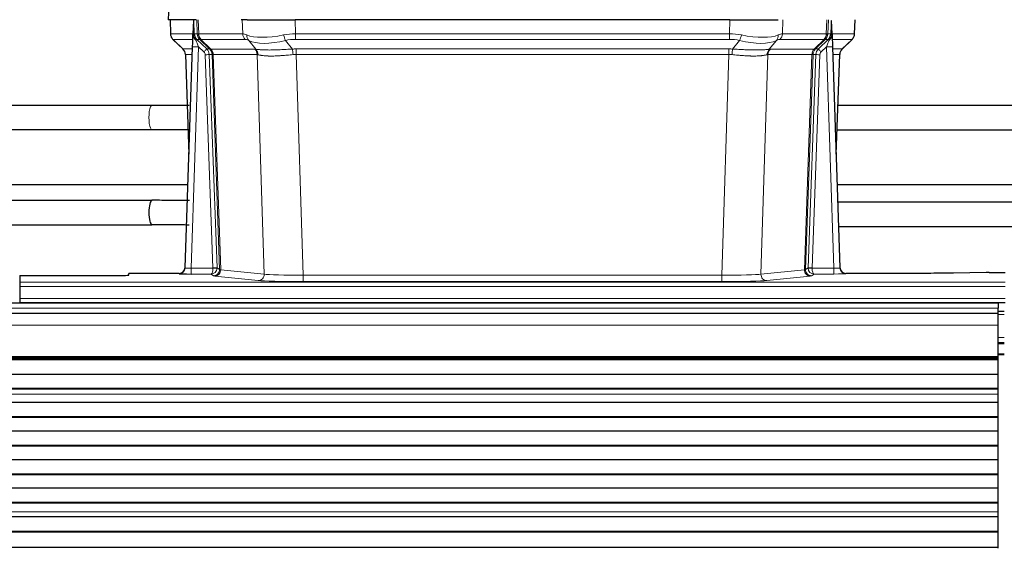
# Model space of a CAD drawing. Header units: inches. Extents: x 0 to 20790, y -12 to 14700.
# Tile 119 of 256: x 4098 to 4586, y 11920 to 12181. Entities that reach past the tile are written whole.
import ezdxf

# ---------------------------------------------------------------- set-up
doc = ezdxf.new("R2010")
doc.units = ezdxf.units.IN
doc.layers.add('1', color=7, linetype='Continuous', true_color=0xffffff)

msp = doc.modelspace()

# ---------------------------------------------------------------- linework, layer by layer
at = {"layer": '1', "color": 2, "linetype": 'Continuous', "lineweight": 25}
for p, q in [((4171.976, 12188.496), (4171.595, 12181.336)), ((4184.729, 12181.336), (4171.612, 12181.336)), ((4172.536, 12181.336), (4172.784, 12174.326)), ((4184.149, 12180.906), (4183.922, 12174.176)), ((4185.514, 12181.336), (4184.729, 12181.336)), ((4210.663, 12181.336), (4207.768, 12181.336)), ((4210.663, 12181.336), (4234.522, 12181.336)), ((4449.745, 12181.336), (4234.522, 12181.336)), ((4449.745, 12181.336), (4473.604, 12181.336)), ((4500.345, 12174.176), (4500.118, 12180.906)), ((4511.483, 12174.326), (4511.731, 12181.336)), ((4183.922, 12174.176), (4183.921, 12174.126)), ((4500.347, 12174.126), (4500.345, 12174.176)), ((4174.197, 12171.321), (4178.986, 12166.763)), ((4505.333, 12166.812), (4510.07, 12171.321)), ((4180.024, 12058.481), (4183.713, 12167.858)), ((4180.146, 12164.107), (4181.925, 12114.833)), ((4500.554, 12167.858), (4504.243, 12058.481)), ((4502.343, 12114.833), (4504.122, 12164.107)), ((4163.552, 12138.93), (4013.21, 12138.931)), ((4653.552, 12138.869), (4503.208, 12138.87)), ((4012.776, 12126.931), (4163.552, 12126.93)), ((4502.774, 12126.87), (4653.552, 12126.869)), ((4181.353, 12099.606), (4012.835, 12099.606)), ((4671.365, 12099.606), (4502.847, 12099.606)), ((4163.327, 12091.849), (4013.116, 12091.849)), ((4653.533, 12090.941), (4503.146, 12090.941)), ((4013.52, 12079.849), (4163.534, 12079.849)), ((4163.534, 12079.91), (4163.557, 12079.911)), ((4503.55, 12078.941), (4653.533, 12078.941)), ((4180.017, 12058.347), (4180.024, 12058.481)), ((4504.243, 12058.481), (4504.25, 12058.347)), ((4098.134, 12054.636), (4098.134, 12051.362)), ((4098.134, 12054.636), (4142.134, 12054.636)), ((4177.036, 12055.716), (4152.134, 12055.716)), ((4152.134, 12054.898), (4152.134, 12055.716)), ((4537.134, 12055.716), (4507.231, 12055.716)), ((4576.678, 12056.124), (4560.513, 12055.88)), ((4578.176, 12056.135), (4586.134, 12056.135)), ((4098.134, 12051.362), (4098.134, 12049.293)), ((4098.134, 12049.293), (4098.134, 12043.267)), ((4098.134, 12043.267), (4098.134, 12041.336)), ((4582.634, 12040.942), (3605.634, 12040.942)), ((4098.134, 12041.336), (4586.134, 12041.336)), ((4098.134, 12041.336), (4098.134, 12040.942)), ((4585.634, 12036.942), (4582.627, 12036.942)), ((4582.634, 12040.942), (4582.634, 12038.577)), ((4582.634, 12035.941), (4582.634, 12038.577)), ((4582.634, 12035.942), (3605.634, 12035.942)), ((4582.634, 12030.084), (4582.634, 12035.942)), ((4582.634, 12014.601), (4582.634, 12030.084)), ((4585.634, 12021.442), (4582.627, 12021.442)), ((4582.634, 12013.752), (3605.634, 12013.752)), ((4582.634, 12013.086), (3605.634, 12013.086)), ((4582.634, 12012.95), (3605.634, 12012.95)), ((4585.634, 12015.442), (4582.627, 12015.442)), ((4582.634, 12014.177), (4582.634, 12014.601)), ((4582.634, 12013.752), (4582.634, 12014.177)), ((4582.634, 12013.086), (4582.634, 12013.752)), ((4582.634, 12012.95), (4582.634, 12013.086)), ((4582.634, 12005.718), (4582.634, 12012.95)), ((4582.634, 12005.718), (3605.634, 12005.718)), ((4582.634, 11998.784), (4582.634, 12005.718)), ((4582.634, 11998.784), (3605.634, 11998.784)), ((4582.634, 11998.43), (3605.634, 11998.43)), ((4582.634, 11998.43), (4582.634, 11998.784)), ((4582.634, 11995.982), (4582.634, 11998.43)), ((4582.634, 11995.955), (4582.634, 11995.982)), ((4582.634, 11991.761), (4582.634, 11995.955)), ((4582.634, 11991.761), (3605.634, 11991.761)), ((4582.634, 11984.69), (4582.634, 11991.761)), ((4582.634, 11984.69), (3605.634, 11984.69)), ((4582.634, 11984.337), (3605.634, 11984.337)), ((4582.634, 11984.337), (4582.634, 11984.69)), ((4582.634, 11977.619), (4582.634, 11984.337)), ((4582.634, 11977.619), (3605.634, 11977.619)), ((4582.634, 11970.548), (4582.634, 11977.619)), ((4582.634, 11970.548), (3605.634, 11970.548)), ((4582.634, 11970.195), (3605.634, 11970.195)), ((4582.634, 11970.195), (4582.634, 11970.548)), ((4582.634, 11963.477), (4582.634, 11970.195)), ((4582.634, 11963.477), (3605.634, 11963.477)), ((4582.634, 11956.406), (4582.634, 11963.477)), ((4582.634, 11956.406), (3605.634, 11956.406)), ((4582.634, 11956.052), (3605.634, 11956.052)), ((4582.634, 11956.052), (4582.634, 11956.406)), ((4582.634, 11949.335), (4582.634, 11956.052)), ((4582.634, 11949.335), (3605.634, 11949.335)), ((4582.634, 11942.264), (4582.634, 11949.335)), ((4582.634, 11942.264), (3605.634, 11942.264)), ((4582.634, 11941.91), (3605.634, 11941.91)), ((4582.634, 11941.91), (4582.634, 11942.264)), ((4582.634, 11937.717), (4582.634, 11941.91)), ((4582.634, 11935.145), (3605.634, 11935.145)), ((4582.634, 11935.138), (3605.634, 11935.138)), ((4582.634, 11937.689), (4582.634, 11937.717)), ((4582.634, 11935.145), (4582.634, 11937.689)), ((4582.634, 11935.138), (4582.634, 11935.145)), ((4582.634, 11927.933), (4582.634, 11935.138)), ((4582.634, 11927.933), (3605.634, 11927.933)), ((4582.634, 11927.579), (3605.634, 11927.579)), ((4582.634, 11927.579), (4582.634, 11927.933)), ((4582.634, 11920.057), (4582.634, 11927.579)), ((4582.634, 11920.057), (3605.634, 11920.057)), ((4582.634, 11919.637), (4582.634, 11920.057))]:
    msp.add_line(p, q, dxfattribs=at)
at = {"layer": '1', "color": 110, "linetype": 'Continuous', "lineweight": 13}
for p, q in [((4171.992, 12188.493), (4171.612, 12181.336)), ((4172.552, 12181.336), (4172.8, 12174.342)), ((4185.998, 12174.342), (4185.755, 12181.336)), ((4186.54, 12181.336), (4186.784, 12174.342)), ((4208.531, 12174.342), (4208.34, 12181.336)), ((4234.522, 12181.336), (4234.713, 12174.342)), ((4449.554, 12174.342), (4449.745, 12181.336)), ((4475.927, 12181.336), (4475.736, 12174.342)), ((4497.484, 12174.342), (4497.727, 12181.336)), ((4498.512, 12181.336), (4498.269, 12174.342)), ((4511.467, 12174.342), (4511.715, 12181.336)), ((4172.8, 12174.342), (4183.928, 12174.342)), ((4184.537, 12174.342), (4185.998, 12174.342)), ((4186.784, 12174.342), (4208.531, 12174.342)), ((4234.713, 12171.605), (4234.713, 12174.342)), ((4234.713, 12174.342), (4449.554, 12174.342)), ((4449.554, 12171.605), (4449.554, 12174.342)), ((4475.736, 12174.342), (4497.484, 12174.342)), ((4498.269, 12174.342), (4499.73, 12174.342)), ((4500.339, 12174.342), (4511.467, 12174.342)), ((4183.838, 12171.605), (4174.018, 12171.605)), ((4174.113, 12171.413), (4178.927, 12166.832)), ((4187.217, 12171.605), (4185.782, 12171.605)), ((4185.782, 12171.605), (4190.709, 12166.855)), ((4192.146, 12166.849), (4187.254, 12171.593)), ((4187.8, 12171.593), (4192.746, 12166.796)), ((4209.714, 12171.605), (4187.966, 12171.605)), ((4214.983, 12166.728), (4211.49, 12171.046)), ((4229.689, 12171.046), (4233.142, 12166.778)), ((4449.554, 12171.605), (4234.713, 12171.605)), ((4451.125, 12166.778), (4454.578, 12171.046)), ((4472.777, 12171.046), (4469.284, 12166.728)), ((4496.301, 12171.605), (4474.554, 12171.605)), ((4491.521, 12166.796), (4496.467, 12171.593)), ((4497.013, 12171.593), (4492.121, 12166.849)), ((4493.558, 12166.855), (4498.485, 12171.605)), ((4498.485, 12171.605), (4497.051, 12171.605)), ((4510.249, 12171.605), (4500.429, 12171.605)), ((4505.341, 12166.832), (4510.154, 12171.413)), ((4178.939, 12166.855), (4183.679, 12166.855)), ((4183.587, 12164.12), (4180.157, 12164.12)), ((4180.157, 12164.12), (4181.931, 12115.007)), ((4186.711, 12167.862), (4183.017, 12058.32)), ((4189.321, 12165.346), (4186.711, 12167.862)), ((4193.823, 12058.416), (4189.932, 12163.979)), ((4190.709, 12166.855), (4192.121, 12166.855)), ((4191.93, 12164.12), (4195.821, 12058.557)), ((4193.339, 12164.12), (4191.93, 12164.12)), ((4192.746, 12166.796), (4214.48, 12166.796)), ((4197.049, 12057.66), (4193.339, 12164.12)), ((4193.922, 12164.076), (4197.635, 12057.546)), ((4215.662, 12164.076), (4193.928, 12164.076)), ((4219.12, 12055.299), (4215.662, 12164.076)), ((4235.055, 12166.854), (4449.212, 12166.854)), ((4235.055, 12164.116), (4235.055, 12166.854)), ((4235.055, 12164.116), (4238.529, 12054.831)), ((4449.212, 12164.116), (4235.055, 12164.116)), ((4445.739, 12054.831), (4449.212, 12164.116)), ((4449.212, 12164.116), (4449.212, 12166.854)), ((4468.605, 12164.076), (4465.147, 12055.299)), ((4490.339, 12164.076), (4468.605, 12164.076)), ((4469.787, 12166.796), (4491.521, 12166.796)), ((4486.632, 12057.546), (4490.345, 12164.076)), ((4490.928, 12164.12), (4487.218, 12057.66)), ((4488.447, 12058.557), (4492.338, 12164.12)), ((4494.335, 12163.979), (4490.444, 12058.416)), ((4492.338, 12164.12), (4490.928, 12164.12)), ((4492.146, 12166.855), (4493.558, 12166.855)), ((4497.556, 12167.862), (4494.947, 12165.346)), ((4501.25, 12058.32), (4497.556, 12167.862)), ((4500.588, 12166.855), (4505.328, 12166.855)), ((4504.11, 12164.12), (4500.68, 12164.12)), ((4502.337, 12115.007), (4504.11, 12164.12)), ((4163.576, 12138.929), (4163.552, 12138.93)), ((4183.017, 12058.32), (4193.822, 12058.32)), ((4183.017, 12058.32), (4183.017, 12055.426)), ((4195.821, 12058.557), (4197.049, 12057.66)), ((4197.635, 12057.546), (4219.12, 12055.299)), ((4465.147, 12055.299), (4486.632, 12057.546)), ((4487.218, 12057.66), (4488.447, 12058.557)), ((4490.445, 12058.32), (4501.25, 12058.32)), ((4501.25, 12058.32), (4501.25, 12055.426)), ((4177.026, 12055.583), (4177.036, 12055.716)), ((4183.017, 12055.426), (4192.859, 12055.426)), ((4194.053, 12054.554), (4192.859, 12055.426)), ((4216.211, 12052.183), (4194.726, 12054.43)), ((4238.529, 12054.831), (4445.739, 12054.831)), ((4238.529, 12054.831), (4238.529, 12051.727)), ((4445.739, 12051.727), (4238.529, 12051.727)), ((4445.739, 12054.831), (4445.739, 12051.727)), ((4489.541, 12054.43), (4468.056, 12052.183)), ((4491.408, 12055.426), (4490.214, 12054.554)), ((4501.25, 12055.426), (4491.408, 12055.426)), ((4507.231, 12055.716), (4507.241, 12055.583)), ((4098.134, 12051.362), (4586.134, 12051.362)), ((4098.134, 12049.293), (4586.134, 12049.293)), ((4098.134, 12043.267), (4586.134, 12043.267)), ((4582.634, 12038.577), (3605.634, 12038.577)), ((4585.634, 12035.419), (4582.627, 12035.419)), ((4582.634, 12030.084), (3605.634, 12030.084)), ((4585.634, 12023.979), (4582.627, 12023.979)), ((4585.634, 12020.942), (4582.627, 12020.942)), ((4582.634, 12014.601), (3605.634, 12014.601)), ((4582.634, 12014.177), (3605.634, 12014.177)), ((4585.634, 12015.942), (4582.627, 12015.942)), ((4582.634, 11995.982), (3605.634, 11995.982)), ((4582.634, 11995.955), (3605.634, 11995.955)), ((4582.634, 11937.717), (3605.634, 11937.717)), ((4582.634, 11937.689), (3605.634, 11937.689))]:
    msp.add_line(p, q, dxfattribs=at)
for centre, major_axis, ratio, start_param, end_param in [((4176.795, 12174.482), (0, 4), 0.9993908, 1.6057029, 2.3736478), ((4182.539, 12174.273), (-1.999, -0.077), 0.1036431, 2.3309857, 3.1065184), ((4213.793, 12151.482), (-27.808, 22.856), 0.0163197, 6.2307105, 6.2626907), ((4189.994, 12174.482), (0, 4), 0.9993908, 1.6057029, 2.3736478), ((4212.643, 12184.572), (26.658, 10.191), 0.0473724, 3.1922144, 3.3375655), ((4190.031, 12174.47), (1.703, 3.619), 0.9971774, 2.0444506, 2.8128075), ((4213.793, 12151.482), (-27.661, 22.629), 0.117212, 6.1415193, 6.1734995), ((4190.496, 12174.47), (-0.603, 3.954), 0.9772749, 1.4578558, 2.2262127), ((4190.662, 12174.482), (0, 4), 0.9702957, 1.6057029, 2.3736478), ((4235.362, 12151.482), (-27.492, 22.639), 0.1155218, 5.9182109, 6.1390417), ((4212.41, 12174.482), (0, 4), 0.9702957, 1.6057029, 2.3736478), ((4214.186, 12173.923), (1.736, 3.604), 0.8689501, 2.008197, 2.795133), ((4234.459, 12184.572), (26.677, 8.186), 0.3267204, 3.5164364, 4.4002733), ((4235.362, 12151.482), (-26.983, 1.545), 0.8452785, 4.7847941, 5.0056249), ((4229.689, 12173.923), (-0.881, 3.902), 0.2224052, 1.5615969, 2.3485329), ((4448.905, 12151.482), (26.983, 1.545), 0.8452785, 1.2775604, 1.4983912), ((4454.578, 12173.923), (-0.881, -3.902), 0.2224052, 0.7930597, 1.5799958), ((4449.808, 12184.572), (-26.677, 8.186), 0.3267204, 1.882912, 2.7667489), ((4470.081, 12173.923), (1.736, -3.604), 0.8689501, 0.3464596, 1.1333957), ((4448.905, 12151.482), (27.492, 22.639), 0.1155218, 0.1441436, 0.3649744), ((4471.858, 12174.482), (0, -4), 0.9702957, 0.7679449, 1.5358897), ((4493.605, 12174.482), (0, -4), 0.9702957, 0.7679449, 1.5358897), ((4493.771, 12174.47), (-0.603, -3.954), 0.9772749, 0.9153799, 1.6837369), ((4494.236, 12174.47), (1.703, -3.619), 0.9971774, 0.3287851, 1.0971421), ((4494.274, 12174.482), (0, -4), 0.9993908, 0.7679449, 1.5358897), ((4470.474, 12151.482), (27.661, 22.629), 0.1172119, 0.1096857, 0.1416658), ((4471.625, 12184.572), (-26.658, 10.191), 0.0473724, 2.9456198, 3.0909709), ((4470.474, 12151.482), (27.808, 22.856), 0.0163196, 0.0204945, 0.0524746), ((4501.728, 12174.273), (-1.999, 0.077), 0.1036431, 0.0350743, 0.8106069), ((4507.472, 12174.482), (0, 4), 0.9993908, 3.9095375, 4.6774824), ((4197.834, 12148.605), (-23.826, 22.997), 0.016839, 6.265741, 6.3949638), ((4183.807, 12170.821), (-1.583, -1.222), 0.0276319, 2.3426468, 3.1139303), ((4184.393, 12170.166), (-1.388, -1.44), 0.0242285, 2.3413968, 3.1173399), ((4186.711, 12167.932), (-1.856, 4.567), 0.0053314, 0.7881854, 1.5839148), ((4188.559, 12174.482), (-3.533, 1.889), 0.9978056, 1.1483129, 1.2948132), ((4211.016, 12148.605), (-23.81, 22.996), 0.0168486, 6.2337622, 6.2657424), ((4212.643, 12184.572), (25.449, 12.923), 0.0600246, 3.1865743, 3.3319254), ((4211.097, 12148.604), (-23.636, 22.829), 0.1185162, 6.1610869, 6.193067), ((4232.666, 12148.605), (-23.46, 22.829), 0.1194803, 5.9401815, 6.1610123), ((4234.459, 12184.572), (25.873, 10.634), 0.4068526, 3.4799804, 4.3638173), ((4235.362, 12148.605), (-16.721, 16.271), 0.9721633, 5.498263, 5.7190938), ((4448.905, 12148.605), (16.721, 16.271), 0.9721633, 0.5640914, 0.7849222), ((4449.808, 12184.572), (-25.873, 10.634), 0.4068526, 1.919368, 2.8032049), ((4451.601, 12148.605), (23.46, 22.829), 0.1194803, 0.122173, 0.3430038), ((4473.17, 12148.605), (23.636, 22.829), 0.1185166, 0.0901186, 0.1220988), ((4471.625, 12184.572), (-25.449, 12.923), 0.0600246, 2.9512599, 3.096611), ((4473.251, 12148.604), (23.81, 22.997), 0.0168486, 0.0174428, 0.049423), ((4497.556, 12167.932), (1.856, 4.567), 0.0053314, 4.6992705, 5.4949999), ((4495.709, 12174.482), (3.533, 1.889), 0.9978057, 4.9883906, 5.1348909), ((4499.874, 12170.166), (1.388, -1.44), 0.0242285, 3.1658454, 3.9417885), ((4500.46, 12170.821), (1.583, -1.222), 0.0276319, 3.169255, 3.9405385), ((4486.434, 12148.605), (23.826, 22.997), 0.016839, 6.1714068, 6.3006297), ((4203.807, 12142.838), (-24.879, 24.014), 0.016827, 6.2657537, 6.3097784), ((4176.162, 12163.977), (0, -4), 0.9993908, 1.606401, 2.3736478), ((4186.711, 12167.757), (2.998, -0.101), 0.0348797, 1.5719726, 3.1427689), ((4189.321, 12165.416), (-1.388, -1.44), 0.0242285, 1.5456675, 3.1173399), ((4187.932, 12163.908), (-1.703, 1.052), 0.998638, 3.7311373, 4.4983841), ((4189.932, 12164.049), (-1.999, -0.074), 0.0348758, 1.5695108, 3.106687), ((4187.932, 12163.977), (-2.83, 2.828), 0.9993905, 3.9625958, 4.7298425), ((4189.344, 12163.977), (0, -4), 0.9993908, 1.606401, 2.3736478), ((4216.958, 12142.838), (-24.847, 24.013), 0.0168511, 6.2432972, 6.2657507), ((4189.369, 12163.971), (-1.442, -3.731), 0.998056, 1.9750302, 2.7420583), ((4190.044, 12163.919), (-0.019, -4), 0.9702844, 1.6145674, 2.378208), ((4190.05, 12163.919), (0, -4), 0.9702957, 1.6100662, 2.3736478), ((4214.181, 12139.96), (-20.849, 24.157), 0.0182437, 6.2485252, 6.2709785), ((4238.546, 12142.687), (-24.592, 23.931), 0.1189226, 6.0865623, 6.1615802), ((4211.784, 12163.919), (0, -4), 0.9702957, 1.6100662, 2.3736478), ((4212.287, 12163.851), (-0.926, -3.891), 0.9457602, 1.8333412, 2.5978993), ((4235.85, 12139.81), (-20.559, 24.143), 0.1188179, 6.1116391, 6.1866571), ((4235.844, 12142.854), (-17.528, 16.98), 0.9676454, 5.4983426, 5.5781901), ((4233.142, 12163.9), (0.32, -3.987), 0.0824896, 1.6016287, 2.3703401), ((4235.844, 12139.977), (-2.819, 24.028), 0.8253154, 6.1813941, 6.2612416), ((4448.423, 12142.854), (17.528, 16.98), 0.9676454, 0.7049963, 0.7848439), ((4448.423, 12139.977), (2.819, 24.028), 0.8253154, 0.0219437, 0.1017912), ((4451.125, 12163.9), (0.32, 3.987), 0.0824896, 0.7712526, 1.5399639), ((4471.98, 12163.851), (-0.926, 3.891), 0.9457602, 0.5436933, 1.3082514), ((4448.418, 12139.81), (20.559, 24.143), 0.1188179, 0.0965282, 0.1715462), ((4472.483, 12163.919), (0, 4), 0.9702957, 0.7679449, 1.5315264), ((4445.722, 12142.687), (24.592, 23.931), 0.1189226, 0.1216051, 0.196623), ((4494.217, 12163.919), (0, 4), 0.9702957, 0.7679449, 1.5315264), ((4494.223, 12163.919), (-0.019, 4), 0.9702844, 0.7633847, 1.5270253), ((4494.898, 12163.971), (-1.442, 3.731), 0.998056, 0.3995344, 1.1665625), ((4470.086, 12139.96), (20.849, 24.157), 0.0182435, 0.0122067, 0.0346598), ((4494.923, 12163.977), (0, 4), 0.9993908, 0.7679449, 1.5351916), ((4467.308, 12142.837), (24.849, 24.015), 0.0168506, 0.0174341, 0.039887), ((4496.335, 12163.977), (2.83, 2.828), 0.9993905, 1.5533428, 2.3205895), ((4494.335, 12164.049), (1.999, -0.074), 0.0348758, 3.1764983, 4.7136745), ((4494.947, 12165.416), (1.388, -1.44), 0.0242285, 3.1658454, 4.7375178), ((4496.335, 12163.908), (1.703, 1.052), 0.998638, 1.7848012, 2.5520479), ((4497.556, 12167.757), (2.998, 0.101), 0.0348797, 6.2820091, 7.8528054), ((4508.105, 12163.977), (0, -4), 0.9993908, 3.9095375, 4.6767843), ((4483.237, 12139.96), (20.882, 24.158), 0.0154016, 6.2548756, 6.2989002), ((4480.46, 12142.837), (24.879, 24.014), 0.016827, 6.2565923, 6.3006169), ((4163.552, 12132.93), (0, 6), 0.2414835, 0, 3.1420247), ((4177.026, 12058.582), (-2.991, 0.235), 0.9996552, 1.6492063, 3.1415821), ((4183.029, 12058.582), (3.005, 0.103), 0.0869619, 3.134501, 4.7052973), ((4192.859, 12058.425), (0.028, 3), 0.3214645, 3.1707908, 4.6805006), ((4192.859, 12058.425), (0.98, 2.84), 0.9849493, 3.4786225, 4.9883323), ((4192.823, 12058.382), (-0.606, 0.798), 0.9977279, 4.0031793, 4.0989447), ((4193.822, 12058.39), (1.997, -0.118), 0.0348391, 4.7144422, 6.2458161), ((4193.823, 12058.486), (1.999, 0.074), 0.0348758, 4.7111034, 6.2482796), ((4194.053, 12057.553), (-1.769, -2.423), 0.9990158, 0.6312732, 2.2367485), ((4194.726, 12057.429), (-0.312, -2.984), 0.969741, 0.1074293, 1.71115), ((4192.823, 12058.451), (-0.383, 2.976), 0.9995817, 4.5240335, 4.619799), ((4217.052, 12057.575), (-20.016, 0.105), 0.0266879, 0.0359631, 0.2452873), ((4489.541, 12057.429), (0.312, -2.984), 0.969741, 4.5720353, 6.175756), ((4467.215, 12057.575), (20.016, 0.105), 0.0266879, 6.037898, 6.2472222), ((4490.214, 12057.553), (1.769, -2.423), 0.9990158, 4.0464368, 5.6519121), ((4491.444, 12058.451), (0.383, 2.976), 0.9995819, 1.6634714, 1.7592369), ((4490.444, 12058.486), (1.999, -0.074), 0.0348758, 3.1764983, 4.7136745), ((4490.445, 12058.39), (-1.997, -0.118), 0.0348391, 0.0373692, 1.5687431), ((4491.408, 12058.425), (-0.98, 2.84), 0.9849493, 1.294853, 2.8045628), ((4491.444, 12058.382), (0.606, 0.798), 0.9977278, 2.1841438, 2.2799092), ((4491.408, 12058.425), (-0.028, 3), 0.3214645, 1.6026847, 3.1123946), ((4501.238, 12058.582), (-3.005, 0.103), 0.0869619, 1.577888, 3.1486843), ((4507.241, 12058.582), (-2.991, -0.235), 0.9996552, 0.0000105, 1.4923863), ((4217.052, 12054.576), (-23.014, 0), 0.0261612, 0.0358052, 0.2451294), ((4216.211, 12055.182), (-0.312, -2.984), 0.969741, 0.1074293, 1.71115), ((4238.535, 12052.329), (23.012, 0), 0.0261647, 3.3867297, 4.7121117), ((4238.535, 12055.328), (-20.013, 0.095), 0.0248544, 0.2452138, 1.5705958), ((4445.732, 12055.328), (20.013, 0.095), 0.0248544, 4.7125895, 6.0379715), ((4445.732, 12052.329), (-23.012, 0), 0.0261647, 1.5710736, 2.8964556), ((4468.056, 12055.182), (0.312, -2.984), 0.969741, 4.5720353, 6.175756), ((4467.215, 12054.576), (23.014, 0), 0.0261612, 6.0380559, 6.2473801), ((4501.238, 12055.583), (-6.003, 0), 0.0262109, 1.5728579, 3.1436542)]:
    msp.add_ellipse(centre, major_axis=major_axis, ratio=ratio, start_param=start_param, end_param=end_param, dxfattribs=at)
at = {"layer": '1', "color": 2, "linetype": 'Continuous', "lineweight": 25}
for centre, major_axis, ratio, start_param, end_param in [((4183.713, 12168.033), (0.227, 6.726), 0.0008736, 4.686473, 5.8457525), ((4500.554, 12168.033), (-0.227, 6.726), 0.0008736, 0.4374328, 1.5967123), ((4507.377, 12174.29), (3.174, -2.434), 0.9869112, 6.1322815, 6.2830018), ((4176.15, 12163.954), (3.886, 0.947), 0.998973, 6.0801535, 6.8477658), ((4201.031, 12139.96), (-20.882, 24.158), 0.0154016, 6.2674704, 6.311495), ((4508.118, 12163.954), (-3.886, 0.947), 0.998973, 5.7186048, 6.4862172), ((4163.534, 12085.91), (0, -6), 0.2414908, 3.1412, 4.712389), ((4163.534, 12085.849), (0, -6), 0.2414908, 3.1415927, 4.712389), ((4163.534, 12085.91), (0, -6), 0.2414908, 4.712389, 6.2831853), ((4163.534, 12085.849), (0, -6), 0.2414908, 4.712389, 6.2831853), ((4177.037, 12058.719), (0.15, 3), 0.998739, 3.1914798, 4.7286497), ((4507.23, 12058.719), (-0.15, 3), 0.998739, 1.5545356, 3.0917055), ((4142.134, 12054.898), (-10, 0), 0.0261859, 1.5707963, 3.1415927), ((4183.029, 12055.583), (6.003, 0), 0.0262109, 3.1395311, 4.7103274), ((4578.179, 12056.056), (-3, 0), 0.0262223, 4.7133912, 5.2365954)]:
    msp.add_ellipse(centre, major_axis=major_axis, ratio=ratio, start_param=start_param, end_param=end_param, dxfattribs=at)
for points in [[(4184.149, 12180.906), (4184.187, 12180.909), (4184.245, 12180.917), (4184.269, 12180.924), (4184.273, 12180.928)], [(4499.994, 12180.928), (4499.998, 12180.924), (4500.023, 12180.917), (4500.08, 12180.909), (4500.118, 12180.906)]]:
    msp.add_open_spline(points, degree=3, dxfattribs=at)
at = {"layer": '1', "color": 110, "linetype": 'Continuous', "lineweight": 13}
for points, knots in [([(4184.273, 12180.928), (4184.279, 12180.793), (4184.285, 12180.657), (4184.296, 12180.386), (4184.302, 12180.25), (4184.319, 12179.841), (4184.33, 12179.568), (4184.353, 12179.021), (4184.364, 12178.747), (4184.386, 12178.199), (4184.397, 12177.924), (4184.419, 12177.374), (4184.43, 12177.099), (4184.451, 12176.549), (4184.462, 12176.273), (4184.494, 12175.446), (4184.516, 12174.894), (4184.537, 12174.342)], [0, 0, 0, 0, 0.0625, 0.0625, 0.125, 0.125, 0.25, 0.25, 0.375, 0.375, 0.5, 0.5, 0.625, 0.625, 0.75, 0.75, 1, 1, 1, 1]), ([(4499.73, 12174.342), (4499.752, 12174.894), (4499.773, 12175.446), (4499.816, 12176.548), (4499.838, 12177.099), (4499.87, 12177.924), (4499.881, 12178.199), (4499.904, 12178.747), (4499.915, 12179.022), (4499.937, 12179.569), (4499.948, 12179.842), (4499.965, 12180.25), (4499.971, 12180.386), (4499.982, 12180.657), (4499.988, 12180.793), (4499.994, 12180.928)], [0, 0, 0, 0, 0.25, 0.25, 0.5, 0.5, 0.625, 0.625, 0.75, 0.75, 0.875, 0.875, 0.9375, 0.9375, 1, 1, 1, 1]), ([(4193.922, 12164.076), (4193.771, 12164.075), (4193.649, 12164.078), (4193.461, 12164.091), (4193.396, 12164.101), (4193.36, 12164.116)], [0, 0, 0, 0, 0.5, 0.5, 1, 1, 1, 1]), ([(4214.983, 12166.728), (4215.129, 12166.708), (4215.293, 12166.686), (4215.658, 12166.639), (4215.859, 12166.615), (4216.133, 12166.585), (4216.189, 12166.579), (4216.303, 12166.567), (4216.361, 12166.561), (4216.539, 12166.544), (4216.662, 12166.532), (4217.041, 12166.498), (4217.311, 12166.476), (4217.881, 12166.437), (4218.182, 12166.419), (4218.817, 12166.388), (4219.15, 12166.374), (4219.675, 12166.358), (4219.854, 12166.353), (4220.128, 12166.347), (4220.221, 12166.346), (4220.362, 12166.343), (4220.409, 12166.342), (4220.503, 12166.341), (4220.93, 12166.335), (4221.372, 12166.332), (4222.179, 12166.334), (4223.007, 12166.343), (4223.88, 12166.362), (4224.774, 12166.387), (4225.232, 12166.403), (4225.819, 12166.425), (4225.937, 12166.43), (4226.174, 12166.439), (4226.294, 12166.444), (4226.653, 12166.459), (4226.894, 12166.47), (4227.619, 12166.503), (4228.106, 12166.526), (4229.09, 12166.576), (4229.587, 12166.601), (4230.588, 12166.653), (4231.093, 12166.679), (4232.111, 12166.73), (4232.624, 12166.755), (4233.142, 12166.778)], [0, 0, 0, 0, 0.0625, 0.0625, 0.125, 0.125, 0.140625, 0.140625, 0.15625, 0.15625, 0.1875, 0.1875, 0.25, 0.25, 0.3125, 0.3125, 0.375, 0.375, 0.40625, 0.40625, 0.421875, 0.421875, 0.4296875, 0.4296875, 0.4375, 0.5, 0.5, 0.5625, 0.625, 0.625, 0.6875, 0.6875, 0.703125, 0.703125, 0.71875, 0.71875, 0.75, 0.75, 0.8125, 0.8125, 0.875, 0.875, 0.9375, 0.9375, 1, 1, 1, 1]), ([(4233.461, 12164.05), (4232.972, 12164.005), (4232.488, 12163.96), (4231.529, 12163.871), (4231.053, 12163.827), (4230.111, 12163.742), (4229.644, 12163.701), (4228.719, 12163.623), (4228.26, 12163.586), (4227.579, 12163.536), (4227.353, 12163.52), (4227.015, 12163.498), (4226.903, 12163.49), (4226.68, 12163.476), (4226.569, 12163.469), (4226.017, 12163.436), (4225.586, 12163.414), (4224.743, 12163.377), (4223.918, 12163.35), (4223.132, 12163.339), (4222.366, 12163.338), (4221.992, 12163.342), (4221.583, 12163.351), (4221.538, 12163.352), (4221.448, 12163.355), (4221.403, 12163.356), (4221.268, 12163.36), (4221.002, 12163.369), (4220.744, 12163.38), (4220.24, 12163.405), (4219.917, 12163.427), (4219.301, 12163.476), (4219.006, 12163.505), (4218.446, 12163.568), (4218.18, 12163.603), (4217.802, 12163.659), (4217.679, 12163.679), (4217.501, 12163.708), (4217.443, 12163.719), (4217.327, 12163.739), (4217.271, 12163.749), (4216.993, 12163.801), (4216.788, 12163.844), (4216.41, 12163.93), (4216.237, 12163.973), (4216.082, 12164.015)], [0, 0, 0, 0, 0.0625, 0.0625, 0.125, 0.125, 0.1875, 0.1875, 0.25, 0.25, 0.28125, 0.28125, 0.296875, 0.296875, 0.3125, 0.3125, 0.375, 0.375, 0.4375, 0.5, 0.5, 0.5625, 0.5625, 0.5703125, 0.5703125, 0.578125, 0.578125, 0.59375, 0.625, 0.625, 0.6875, 0.6875, 0.75, 0.75, 0.8125, 0.8125, 0.84375, 0.84375, 0.859375, 0.859375, 0.875, 0.875, 0.9375, 0.9375, 1, 1, 1, 1]), ([(4468.186, 12164.015), (4468.03, 12163.973), (4467.858, 12163.93), (4467.483, 12163.845), (4467.279, 12163.802), (4466.841, 12163.72), (4466.607, 12163.68), (4466.107, 12163.606), (4465.841, 12163.571), (4465.419, 12163.523), (4465.274, 12163.507), (4465.051, 12163.486), (4464.976, 12163.479), (4464.823, 12163.465), (4464.746, 12163.459), (4464.358, 12163.427), (4464.035, 12163.406), (4463.365, 12163.372), (4462.671, 12163.346), (4461.93, 12163.338), (4461.165, 12163.339), (4460.77, 12163.344), (4460.312, 12163.355), (4460.261, 12163.356), (4460.158, 12163.358), (4460.107, 12163.36), (4459.952, 12163.364), (4459.641, 12163.374), (4459.326, 12163.386), (4458.691, 12163.413), (4458.261, 12163.436), (4457.386, 12163.488), (4456.942, 12163.518), (4456.041, 12163.584), (4455.583, 12163.62), (4454.886, 12163.678), (4454.652, 12163.699), (4454.298, 12163.73), (4454.179, 12163.74), (4453.942, 12163.761), (4453.822, 12163.772), (4453.226, 12163.826), (4452.746, 12163.87), (4451.781, 12163.96), (4451.295, 12164.005), (4450.806, 12164.05)], [0, 0, 0, 0, 0.0625, 0.0625, 0.125, 0.125, 0.1875, 0.1875, 0.25, 0.25, 0.28125, 0.28125, 0.296875, 0.296875, 0.3125, 0.3125, 0.375, 0.375, 0.4375, 0.5, 0.5, 0.5625, 0.5625, 0.5703125, 0.5703125, 0.578125, 0.578125, 0.59375, 0.625, 0.625, 0.6875, 0.6875, 0.75, 0.75, 0.8125, 0.8125, 0.84375, 0.84375, 0.859375, 0.859375, 0.875, 0.875, 0.9375, 0.9375, 1, 1, 1, 1]), ([(4451.125, 12166.778), (4451.643, 12166.755), (4452.159, 12166.73), (4453.184, 12166.679), (4453.694, 12166.652), (4454.328, 12166.62), (4454.455, 12166.613), (4454.708, 12166.6), (4454.834, 12166.594), (4455.211, 12166.574), (4455.46, 12166.562), (4456.202, 12166.524), (4456.689, 12166.501), (4457.648, 12166.457), (4458.12, 12166.438), (4459.048, 12166.402), (4459.505, 12166.387), (4460.179, 12166.368), (4460.401, 12166.363), (4460.732, 12166.355), (4460.842, 12166.353), (4461.006, 12166.35), (4461.06, 12166.349), (4461.169, 12166.347), (4461.656, 12166.339), (4462.124, 12166.334), (4462.929, 12166.333), (4463.707, 12166.337), (4464.43, 12166.353), (4465.126, 12166.375), (4465.46, 12166.388), (4465.86, 12166.408), (4465.939, 12166.412), (4466.096, 12166.421), (4466.173, 12166.425), (4466.402, 12166.439), (4466.55, 12166.448), (4466.98, 12166.478), (4467.248, 12166.5), (4467.75, 12166.545), (4467.983, 12166.568), (4468.414, 12166.616), (4468.613, 12166.64), (4468.975, 12166.686), (4469.138, 12166.708), (4469.284, 12166.728)], [0, 0, 0, 0, 0.0625, 0.0625, 0.125, 0.125, 0.140625, 0.140625, 0.15625, 0.15625, 0.1875, 0.1875, 0.25, 0.25, 0.3125, 0.3125, 0.375, 0.375, 0.40625, 0.40625, 0.421875, 0.421875, 0.4296875, 0.4296875, 0.4375, 0.5, 0.5, 0.5625, 0.625, 0.625, 0.6875, 0.6875, 0.703125, 0.703125, 0.71875, 0.71875, 0.75, 0.75, 0.8125, 0.8125, 0.875, 0.875, 0.9375, 0.9375, 1, 1, 1, 1]), ([(4490.907, 12164.116), (4490.871, 12164.101), (4490.806, 12164.091), (4490.618, 12164.078), (4490.496, 12164.075), (4490.345, 12164.076)], [0, 0, 0, 0, 0.5, 0.5, 1, 1, 1, 1])]:
    msp.add_open_spline(points, degree=3, knots=knots, dxfattribs=at)
at = {"layer": '1', "color": 2, "linetype": 'Continuous', "lineweight": 25}
for points, knots in [([(4172.797, 12174.29), (4172.794, 12174.258), (4172.773, 12173.93), (4172.92, 12173.367), (4173.161, 12172.724), (4173.404, 12172.297), (4173.576, 12172.043), (4173.675, 12171.908), (4173.716, 12171.856)], [0, 0, 0, 0, 0.0267984, 0.2769207, 0.4859555, 0.6569382, 0.8419831, 1, 1, 1, 1]), ([(4183.921, 12174.126), (4183.917, 12174.005), (4183.919, 12173.767), (4183.944, 12173.534), (4183.972, 12173.361), (4183.983, 12173.303), (4184.002, 12173.217), (4184.008, 12173.189), (4184.022, 12173.132), (4184.03, 12173.104), (4184.068, 12172.964), (4184.105, 12172.856), (4184.191, 12172.645), (4184.24, 12172.544), (4184.309, 12172.42), (4184.324, 12172.396), (4184.353, 12172.347), (4184.368, 12172.323), (4184.414, 12172.252), (4184.446, 12172.205), (4184.514, 12172.115), (4184.549, 12172.07), (4184.621, 12171.983), (4184.658, 12171.941), (4184.716, 12171.878), (4184.736, 12171.857), (4184.775, 12171.816), (4184.795, 12171.795), (4184.836, 12171.753), (4184.856, 12171.731), (4184.896, 12171.688), (4184.916, 12171.665), (4184.935, 12171.642)], [0, 0, 0, 0, 0.125, 0.25, 0.25, 0.3125, 0.3125, 0.34375, 0.34375, 0.375, 0.375, 0.5, 0.5, 0.625, 0.625, 0.65625, 0.65625, 0.6875, 0.6875, 0.75, 0.75, 0.8125, 0.8125, 0.875, 0.875, 0.90625, 0.90625, 0.9375, 0.9375, 0.96875, 0.96875, 1, 1, 1, 1]), ([(4184.537, 12174.342), (4184.539, 12174.288), (4184.543, 12174.235), (4184.551, 12174.128), (4184.557, 12174.075), (4184.576, 12173.919), (4184.593, 12173.817), (4184.635, 12173.616), (4184.659, 12173.518), (4184.715, 12173.323), (4184.747, 12173.227), (4184.8, 12173.084), (4184.819, 12173.037), (4184.858, 12172.942), (4184.879, 12172.895), (4184.944, 12172.755), (4184.99, 12172.663), (4185.091, 12172.482), (4185.145, 12172.392), (4185.261, 12172.215), (4185.323, 12172.128), (4185.39, 12172.041)], [0, 0, 0, 0, 0.0625, 0.0625, 0.125, 0.125, 0.25, 0.25, 0.375, 0.375, 0.5, 0.5, 0.5625, 0.5625, 0.625, 0.625, 0.75, 0.75, 0.875, 0.875, 1, 1, 1, 1]), ([(4498.877, 12172.041), (4498.894, 12172.063), (4498.91, 12172.084), (4498.943, 12172.128), (4498.959, 12172.15), (4499.006, 12172.216), (4499.036, 12172.26), (4499.123, 12172.393), (4499.177, 12172.482), (4499.278, 12172.664), (4499.324, 12172.756), (4499.389, 12172.896), (4499.409, 12172.943), (4499.448, 12173.037), (4499.467, 12173.085), (4499.52, 12173.228), (4499.552, 12173.324), (4499.608, 12173.518), (4499.633, 12173.617), (4499.674, 12173.817), (4499.691, 12173.919), (4499.71, 12174.075), (4499.716, 12174.128), (4499.725, 12174.235), (4499.728, 12174.288), (4499.73, 12174.342)], [0, 0, 0, 0, 0.03125, 0.03125, 0.0625, 0.0625, 0.125, 0.125, 0.25, 0.25, 0.375, 0.375, 0.4375, 0.4375, 0.5, 0.5, 0.625, 0.625, 0.75, 0.75, 0.875, 0.875, 0.9375, 0.9375, 1, 1, 1, 1]), ([(4499.332, 12171.642), (4499.351, 12171.665), (4499.371, 12171.688), (4499.411, 12171.731), (4499.432, 12171.753), (4499.472, 12171.795), (4499.492, 12171.815), (4499.531, 12171.857), (4499.551, 12171.878), (4499.608, 12171.941), (4499.646, 12171.983), (4499.718, 12172.069), (4499.753, 12172.114), (4499.82, 12172.204), (4499.852, 12172.25), (4499.898, 12172.321), (4499.913, 12172.345), (4499.943, 12172.394), (4499.957, 12172.419), (4500.027, 12172.542), (4500.076, 12172.645), (4500.162, 12172.855), (4500.199, 12172.964), (4500.237, 12173.104), (4500.245, 12173.132), (4500.259, 12173.188), (4500.265, 12173.217), (4500.284, 12173.303), (4500.295, 12173.36), (4500.323, 12173.534), (4500.348, 12173.767), (4500.351, 12174.005), (4500.347, 12174.126)], [0, 0, 0, 0, 0.03125, 0.03125, 0.0625, 0.0625, 0.09375, 0.09375, 0.125, 0.125, 0.1875, 0.1875, 0.25, 0.25, 0.3125, 0.3125, 0.34375, 0.34375, 0.375, 0.375, 0.5, 0.5, 0.625, 0.625, 0.65625, 0.65625, 0.6875, 0.6875, 0.75, 0.75, 0.875, 1, 1, 1, 1]), ([(4510.551, 12171.856), (4510.608, 12171.924), (4510.736, 12172.107), (4510.986, 12172.489), (4511.291, 12173.171), (4511.497, 12173.822), (4511.465, 12174.234), (4511.46, 12174.29)], [0, 0, 0, 0, 0.2255282, 0.4356233, 0.6511466, 0.9537437, 1, 1, 1, 1]), ([(4184.935, 12171.642), (4185.006, 12171.555), (4185.078, 12171.47), (4185.191, 12171.346), (4185.229, 12171.305), (4185.306, 12171.224), (4185.346, 12171.184), (4185.385, 12171.145)], [0, 0, 0, 0, 0.5, 0.5, 0.75, 0.75, 1, 1, 1, 1]), ([(4498.882, 12171.145), (4498.922, 12171.184), (4498.961, 12171.224), (4499.038, 12171.305), (4499.076, 12171.346), (4499.189, 12171.47), (4499.262, 12171.555), (4499.332, 12171.642)], [0, 0, 0, 0, 0.25, 0.25, 0.5, 0.5, 1, 1, 1, 1]), ([(4182.092, 12138.927), (4180.682, 12138.927), (4176.458, 12138.929), (4169.919, 12138.93), (4165.228, 12138.93), (4163.552, 12138.93)], [0, 0, 0, 0, 0.2504828, 0.7344667, 1, 1, 1, 1]), ([(4163.552, 12126.93), (4165.129, 12126.93), (4169.722, 12126.93), (4176.271, 12126.929), (4180.59, 12126.927), (4182.087, 12126.927)], [0, 0, 0, 0, 0.2504816, 0.7343733, 1, 1, 1, 1]), ([(4182.112, 12091.849), (4180.699, 12091.859), (4176.463, 12091.884), (4169.911, 12091.906), (4165.211, 12091.91), (4163.534, 12091.91)], [0, 0, 0, 0, 0.2505269, 0.7346833, 1, 1, 1, 1]), ([(4163.534, 12079.91), (4165.108, 12079.91), (4169.686, 12079.906), (4176.221, 12079.885), (4180.53, 12079.86), (4182.028, 12079.849)], [0, 0, 0, 0, 0.2505068, 0.7334757, 1, 1, 1, 1]), ([(4560.513, 12055.88), (4556.98, 12055.826), (4553.178, 12055.785), (4545.295, 12055.73), (4541.215, 12055.716), (4537.134, 12055.716)], [0, 0, 0, 0, 0.5, 0.5, 1, 1, 1, 1])]:
    msp.add_open_spline(points, degree=3, knots=knots, dxfattribs=at)
at = {"layer": '1', "color": 110, "linetype": 'Continuous', "lineweight": 13}
for points in [[(4192.146, 12166.849), (4192.181, 12166.837), (4192.316, 12166.816), (4192.577, 12166.802), (4192.741, 12166.796)], [(4491.527, 12166.796), (4491.69, 12166.802), (4491.952, 12166.816), (4492.086, 12166.837), (4492.121, 12166.849)]]:
    msp.add_open_spline(points, degree=3, dxfattribs=at)
for points, weights in [([(4192.741, 12166.796), (4192.743, 12166.796), (4192.746, 12166.796)], [0.499999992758, 0.500000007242, 0.499999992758]), ([(4193.928, 12164.076), (4193.925, 12164.076), (4193.922, 12164.076)], [0.50000001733, 0.49999998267, 0.50000001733]), ([(4490.345, 12164.076), (4490.342, 12164.076), (4490.339, 12164.076)], [0.500000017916, 0.499999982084, 0.500000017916]), ([(4491.521, 12166.796), (4491.524, 12166.796), (4491.527, 12166.796)], [0.500000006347, 0.499999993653, 0.500000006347])]:
    msp.add_rational_spline(points, weights, degree=2, dxfattribs=at)

doc.saveas('drawing.dxf')
